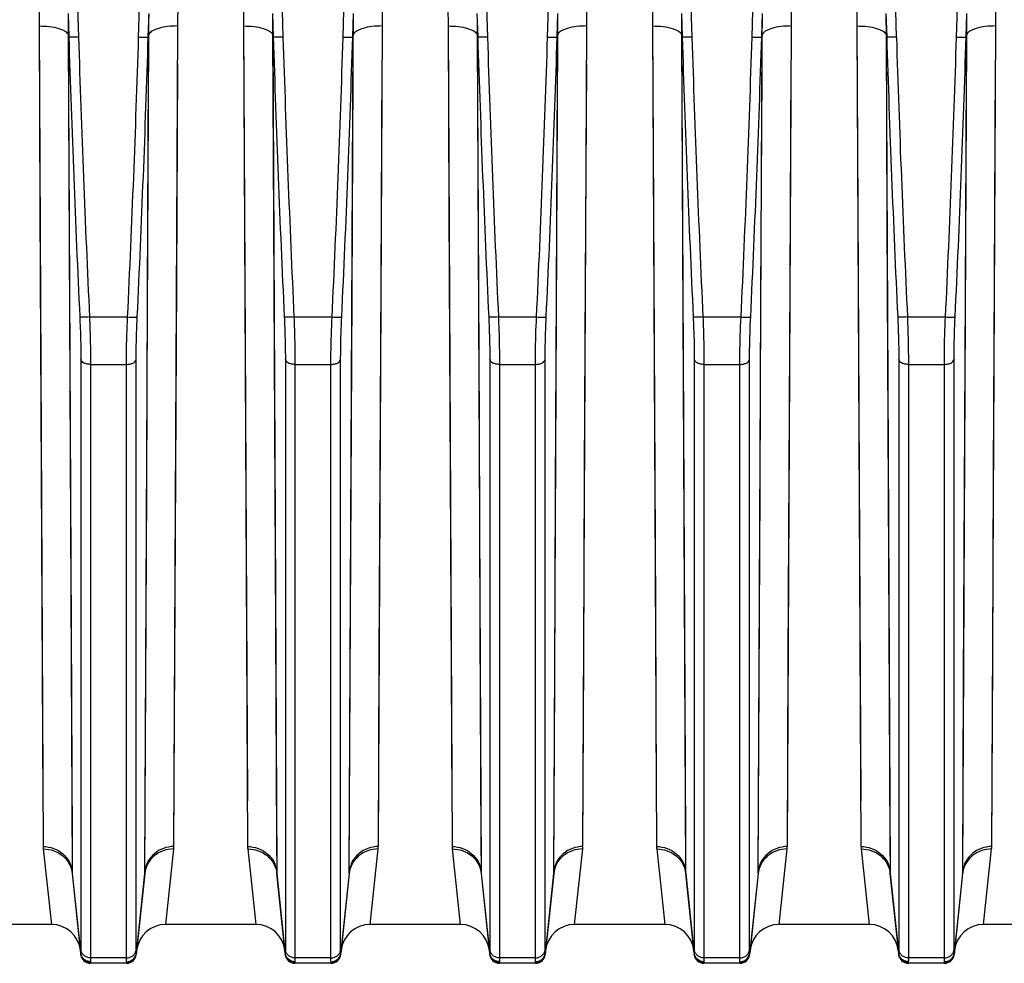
# Model space of a CAD drawing. Extents: x -1709 to 1181, y 8 to 1580.
# Tile 21 of 70: x -935 to -834, y 669 to 766. Entities that reach past the tile are written whole.
import ezdxf

# ---------------------------------------------------------------- set-up
doc = ezdxf.new("R2010")
doc.units = 0
doc.header["$LTSCALE"] = 65.395
doc.layers.get('0').update_dxf_attribs({"linetype": 'CONTINUOUS'})

msp = doc.modelspace()

# ---------------------------------------------------------------- linework, layer by layer
at = {"color": 9, "linetype": 'CONTINUOUS'}
for p, q in [((-929.4, 786.4), (-928.72, 764.26)), ((-922.54, 764.26), (-921.86, 786.4)), ((-908.4, 786.4), (-907.72, 764.26)), ((-901.54, 764.26), (-900.86, 786.4)), ((-887.4, 786.4), (-886.72, 764.26)), ((-880.54, 764.26), (-879.86, 786.4)), ((-866.4, 786.4), (-865.72, 764.26)), ((-859.54, 764.26), (-858.86, 786.4)), ((-845.4, 786.4), (-844.72, 764.26)), ((-838.54, 764.26), (-837.86, 786.4)), ((-932.76, 765.41), (-932.67, 746.65)), ((-932.76, 765.41), (-932.35, 681.15)), ((-929.78, 764.53), (-929.68, 745.4)), ((-921.51, 760.55), (-921.49, 764.53)), ((-918.91, 681.15), (-918.5, 765.41)), ((-911.76, 765.41), (-911.67, 746.65)), ((-911.76, 765.41), (-911.35, 681.15)), ((-908.78, 764.53), (-908.68, 745.4)), ((-900.51, 760.55), (-900.49, 764.53)), ((-897.91, 681.15), (-897.5, 765.41)), ((-890.76, 765.41), (-890.67, 746.65)), ((-890.76, 765.41), (-890.35, 681.15)), ((-887.78, 764.53), (-887.68, 745.4)), ((-879.51, 760.55), (-879.49, 764.53)), ((-876.91, 681.15), (-876.5, 765.41)), ((-869.76, 765.41), (-869.67, 746.65)), ((-869.76, 765.41), (-869.35, 681.15)), ((-866.78, 764.53), (-866.68, 745.4)), ((-858.51, 760.55), (-858.49, 764.53)), ((-855.91, 681.15), (-855.5, 765.41)), ((-848.76, 765.41), (-848.67, 746.65)), ((-848.76, 765.41), (-848.35, 681.15)), ((-845.78, 764.53), (-845.68, 745.4)), ((-837.51, 760.55), (-837.49, 764.53)), ((-834.91, 681.15), (-834.5, 765.41)), ((-929.77, 764.29), (-929.36, 678.6)), ((-921.9, 678.6), (-921.49, 764.29)), ((-908.77, 764.29), (-908.36, 678.6)), ((-900.9, 678.6), (-900.49, 764.29)), ((-887.77, 764.29), (-887.36, 678.6)), ((-879.9, 678.6), (-879.49, 764.29)), ((-866.77, 764.29), (-866.36, 678.6)), ((-858.9, 678.6), (-858.49, 764.29)), ((-845.77, 764.29), (-845.36, 678.6)), ((-837.9, 678.6), (-837.49, 764.29)), ((-918.63, 739.32), (-918.52, 761.51)), ((-897.63, 739.32), (-897.52, 761.51)), ((-876.63, 739.32), (-876.52, 761.51)), ((-855.63, 739.32), (-855.52, 761.51)), ((-834.63, 739.32), (-834.52, 761.51)), ((-921.62, 737.93), (-921.51, 760.55)), ((-900.62, 737.93), (-900.51, 760.55)), ((-879.62, 737.93), (-879.51, 760.55)), ((-858.62, 737.93), (-858.51, 760.55)), ((-837.62, 737.93), (-837.51, 760.55)), ((-932.67, 746.65), (-932.57, 726.1)), ((-911.67, 746.65), (-911.57, 726.1)), ((-890.67, 746.65), (-890.57, 726.1)), ((-869.67, 746.65), (-869.57, 726.1)), ((-848.67, 746.65), (-848.57, 726.1)), ((-929.68, 745.4), (-929.58, 724.45)), ((-908.68, 745.4), (-908.58, 724.45)), ((-887.68, 745.4), (-887.58, 724.45)), ((-866.68, 745.4), (-866.58, 724.45)), ((-845.68, 745.4), (-845.58, 724.45)), ((-918.73, 719.63), (-918.63, 739.32)), ((-897.73, 719.63), (-897.63, 739.32)), ((-876.73, 719.63), (-876.63, 739.32)), ((-855.73, 719.63), (-855.63, 739.32)), ((-834.73, 719.63), (-834.63, 739.32)), ((-921.71, 717.85), (-921.62, 737.93)), ((-900.71, 717.85), (-900.62, 737.93)), ((-879.71, 717.85), (-879.62, 737.93)), ((-858.71, 717.85), (-858.62, 737.93)), ((-837.71, 717.85), (-837.62, 737.93)), ((-927.59, 735.53), (-923.67, 735.53)), ((-906.59, 735.53), (-902.67, 735.53)), ((-885.59, 735.53), (-881.67, 735.53)), ((-864.59, 735.53), (-860.67, 735.53)), ((-843.59, 735.53), (-839.67, 735.53)), ((-928.47, 731.16), (-928.47, 670.57)), ((-922.79, 670.57), (-922.79, 731.16)), ((-907.47, 731.16), (-907.47, 670.57)), ((-901.79, 670.57), (-901.79, 731.16)), ((-886.47, 731.16), (-886.47, 670.57)), ((-880.79, 670.57), (-880.79, 731.16)), ((-865.47, 731.16), (-865.47, 670.57)), ((-859.79, 670.57), (-859.79, 731.16)), ((-844.47, 731.16), (-844.47, 670.57)), ((-838.79, 670.57), (-838.79, 731.16)), ((-927.48, 730.66), (-923.79, 730.66)), ((-927.48, 730.66), (-927.48, 669.71)), ((-923.79, 669.71), (-923.79, 730.66)), ((-906.48, 730.66), (-902.79, 730.66)), ((-906.48, 730.66), (-906.48, 669.71)), ((-902.79, 669.71), (-902.79, 730.66)), ((-885.48, 730.66), (-881.79, 730.66)), ((-885.48, 730.66), (-885.48, 669.71)), ((-881.79, 669.71), (-881.79, 730.66)), ((-864.48, 730.66), (-860.79, 730.66)), ((-864.48, 730.66), (-864.48, 669.71)), ((-860.79, 669.71), (-860.79, 730.66)), ((-843.48, 730.66), (-839.79, 730.66)), ((-843.48, 730.66), (-843.48, 669.71)), ((-839.79, 669.71), (-839.79, 730.66)), ((-932.57, 726.1), (-932.47, 705.56)), ((-911.57, 726.1), (-911.47, 705.56)), ((-890.57, 726.1), (-890.47, 705.56)), ((-869.57, 726.1), (-869.47, 705.56)), ((-848.57, 726.1), (-848.47, 705.56)), ((-929.58, 724.45), (-929.48, 703.5)), ((-908.58, 724.45), (-908.48, 703.5)), ((-887.58, 724.45), (-887.48, 703.5)), ((-866.58, 724.45), (-866.48, 703.5)), ((-845.58, 724.45), (-845.48, 703.5)), ((-918.82, 700.34), (-918.73, 719.63)), ((-897.82, 700.34), (-897.73, 719.63)), ((-876.82, 700.34), (-876.73, 719.63)), ((-855.82, 700.34), (-855.73, 719.63)), ((-834.82, 700.34), (-834.73, 719.63)), ((-921.81, 698.17), (-921.71, 717.85)), ((-900.81, 698.17), (-900.71, 717.85)), ((-879.81, 698.17), (-879.71, 717.85)), ((-858.81, 698.17), (-858.71, 717.85)), ((-837.81, 698.17), (-837.71, 717.85)), ((-932.47, 705.56), (-932.37, 685.85)), ((-911.47, 705.56), (-911.37, 685.85)), ((-890.47, 705.56), (-890.37, 685.85)), ((-869.47, 705.56), (-869.37, 685.85)), ((-848.47, 705.56), (-848.37, 685.85)), ((-918.91, 681.15), (-918.82, 700.34)), ((-897.91, 681.15), (-897.82, 700.34)), ((-876.91, 681.15), (-876.82, 700.34)), ((-855.91, 681.15), (-855.82, 700.34)), ((-834.91, 681.15), (-834.82, 700.34)), ((-921.9, 678.6), (-921.81, 698.17)), ((-900.9, 678.6), (-900.81, 698.17)), ((-879.9, 678.6), (-879.81, 698.17)), ((-858.9, 678.6), (-858.81, 698.17)), ((-837.9, 678.6), (-837.81, 698.17)), ((-932.33, 680.9), (-931.5, 673.16)), ((-919.76, 673.16), (-918.93, 680.9)), ((-911.33, 680.9), (-910.5, 673.16)), ((-898.76, 673.16), (-897.93, 680.9)), ((-890.33, 680.9), (-889.5, 673.16)), ((-877.76, 673.16), (-876.93, 680.9)), ((-869.33, 680.9), (-868.5, 673.16)), ((-856.76, 673.16), (-855.93, 680.9)), ((-848.33, 680.9), (-847.5, 673.16)), ((-835.76, 673.16), (-834.93, 680.9)), ((-929.34, 678.38), (-929.36, 678.6)), ((-921.9, 678.6), (-921.92, 678.38)), ((-908.34, 678.38), (-908.36, 678.6)), ((-900.9, 678.6), (-900.92, 678.38)), ((-887.34, 678.38), (-887.36, 678.6)), ((-879.9, 678.6), (-879.92, 678.38)), ((-866.34, 678.38), (-866.36, 678.6)), ((-858.9, 678.6), (-858.92, 678.38)), ((-845.34, 678.38), (-845.36, 678.6)), ((-837.9, 678.6), (-837.92, 678.38)), ((-928.48, 670.21), (-929.34, 678.38)), ((-921.92, 678.38), (-922.78, 670.21)), ((-907.48, 670.21), (-908.34, 678.38)), ((-900.92, 678.38), (-901.78, 670.21)), ((-886.48, 670.21), (-887.34, 678.38)), ((-879.92, 678.38), (-880.78, 670.21)), ((-865.48, 670.21), (-866.34, 678.38)), ((-858.92, 678.38), (-859.78, 670.21)), ((-844.48, 670.21), (-845.34, 678.38)), ((-837.92, 678.38), (-838.78, 670.21)), ((-923.79, 669.71), (-927.48, 669.71)), ((-902.79, 669.71), (-906.48, 669.71)), ((-881.79, 669.71), (-885.48, 669.71)), ((-860.79, 669.71), (-864.48, 669.71)), ((-839.79, 669.71), (-843.48, 669.71)), ((-927.49, 669.22), (-927.48, 669.16)), ((-923.78, 669.16), (-923.78, 669.22)), ((-906.49, 669.22), (-906.48, 669.16)), ((-902.78, 669.16), (-902.78, 669.22)), ((-885.49, 669.22), (-885.48, 669.16)), ((-881.78, 669.16), (-881.78, 669.22)), ((-864.49, 669.22), (-864.48, 669.16)), ((-860.78, 669.16), (-860.78, 669.22)), ((-843.49, 669.22), (-843.48, 669.16)), ((-839.78, 669.16), (-839.78, 669.22))]:
    msp.add_line(p, q, dxfattribs=at)
at = {"color": 2, "linetype": 'CONTINUOUS'}
for p, q in [((-929.79, 766.7), (-929.71, 764.29)), ((-921.55, 764.29), (-921.47, 766.7)), ((-908.79, 766.7), (-908.71, 764.29)), ((-900.55, 764.29), (-900.47, 766.7)), ((-887.79, 766.7), (-887.71, 764.29)), ((-879.55, 764.29), (-879.47, 766.7)), ((-866.79, 766.7), (-866.71, 764.29)), ((-858.55, 764.29), (-858.47, 766.7)), ((-845.79, 766.7), (-845.71, 764.29)), ((-837.55, 764.29), (-837.47, 766.7)), ((-929.78, 764.53), (-929.71, 764.29)), ((-921.49, 764.53), (-921.55, 764.29)), ((-908.78, 764.53), (-908.71, 764.29)), ((-900.49, 764.53), (-900.55, 764.29)), ((-887.78, 764.53), (-887.71, 764.29)), ((-879.49, 764.53), (-879.55, 764.29)), ((-866.78, 764.53), (-866.71, 764.29)), ((-858.49, 764.53), (-858.55, 764.29)), ((-845.78, 764.53), (-845.71, 764.29)), ((-837.49, 764.53), (-837.55, 764.29))]:
    msp.add_line(p, q, dxfattribs=at)
at = {"color": 6, "linetype": 'CONTINUOUS'}
for p, q in [((-929.35, 678.38), (-928.48, 670.06)), ((-921.91, 678.38), (-922.79, 670.06)), ((-908.35, 678.38), (-907.48, 670.06)), ((-900.91, 678.38), (-901.79, 670.06)), ((-887.35, 678.38), (-886.48, 670.06)), ((-879.91, 678.38), (-880.79, 670.06)), ((-866.35, 678.38), (-865.48, 670.06)), ((-858.91, 678.38), (-859.79, 670.06)), ((-845.35, 678.38), (-844.48, 670.06)), ((-837.91, 678.38), (-838.79, 670.06)), ((-931.5, 673.16), (-949.61, 673.16)), ((-910.5, 673.16), (-919.76, 673.16)), ((-889.5, 673.16), (-898.76, 673.16)), ((-868.5, 673.16), (-877.76, 673.16)), ((-847.5, 673.16), (-856.76, 673.16)), ((-826.5, 673.16), (-835.76, 673.16)), ((-923.78, 669.16), (-927.48, 669.16)), ((-902.78, 669.16), (-906.48, 669.16)), ((-881.78, 669.16), (-885.48, 669.16)), ((-860.78, 669.16), (-864.48, 669.16)), ((-839.78, 669.16), (-843.48, 669.16))]:
    msp.add_line(p, q, dxfattribs=at)
at = {"color": 9, "linetype": 'CONTINUOUS'}
for points in [[(-929.48, 703.5), (-929.38, 681.68), (-929.36, 678.6)], [(-908.48, 703.5), (-908.38, 681.68), (-908.36, 678.6)], [(-887.48, 703.5), (-887.38, 681.68), (-887.36, 678.6)], [(-866.48, 703.5), (-866.38, 681.68), (-866.36, 678.6)], [(-845.48, 703.5), (-845.38, 681.68), (-845.36, 678.6)]]:
    msp.add_lwpolyline(points, dxfattribs=at)
for centre, radius, start, end in [((837.75, 819.37), 1768.32, 181.78471, 182.71698), ((837.38, 819.32), 1766.95, 181.78583, 182.71831), ((-2688.64, 819.32), 1766.96, 357.28169, 358.21417), ((-2689.01, 819.37), 1768.32, 357.28302, 358.21529), ((858.75, 819.37), 1768.32, 181.78471, 182.71698), ((858.38, 819.32), 1766.95, 181.78583, 182.71831), ((-2667.64, 819.32), 1766.96, 357.28169, 358.21417), ((-2668.01, 819.37), 1768.32, 357.28302, 358.21529), ((879.75, 819.37), 1768.32, 181.78471, 182.71698), ((879.38, 819.32), 1766.95, 181.78583, 182.71831), ((-2646.64, 819.32), 1766.96, 357.28169, 358.21417), ((-2647.01, 819.37), 1768.32, 357.28302, 358.21529), ((900.75, 819.37), 1768.32, 181.78471, 182.71698), ((900.38, 819.32), 1766.95, 181.78583, 182.71831), ((-2625.64, 819.32), 1766.96, 357.28169, 358.21417), ((-2626.01, 819.37), 1768.32, 357.28302, 358.21529), ((921.75, 819.37), 1768.32, 181.78471, 182.71698), ((921.38, 819.32), 1766.95, 181.78583, 182.71831), ((-2604.64, 819.32), 1766.96, 357.28169, 358.21417), ((-2605.01, 819.37), 1768.32, 357.28302, 358.21529), ((-929.89, 681.16), 2.46, 180.2633, 186.1123), ((-921.38, 681.16), 2.46, 353.8877, 359.7367), ((-908.89, 681.16), 2.46, 180.2633, 186.1123), ((-900.38, 681.16), 2.46, 353.8877, 359.7367), ((-887.89, 681.16), 2.46, 180.2633, 186.1123), ((-879.38, 681.16), 2.46, 353.8877, 359.7367), ((-866.89, 681.16), 2.46, 180.2633, 186.1123), ((-858.38, 681.16), 2.46, 353.8877, 359.7367), ((-845.89, 681.16), 2.46, 180.2633, 186.1123), ((-927.09, 678.62), 2.27, 180.3001, 185.982), ((-924.17, 678.62), 2.27, 354.018, 359.6999), ((-906.09, 678.62), 2.27, 180.3001, 185.982), ((-903.17, 678.62), 2.27, 354.018, 359.6999), ((-885.09, 678.62), 2.27, 180.3001, 185.982), ((-882.17, 678.62), 2.27, 354.018, 359.6999), ((-864.09, 678.62), 2.27, 180.3001, 185.982), ((-861.17, 678.62), 2.27, 354.018, 359.6999), ((-843.09, 678.62), 2.27, 180.3001, 185.982), ((-881.79, 670.14), 1.01, 2.9819, 4.1564), ((-839.79, 670.14), 1.01, 2.9819, 4.1564)]:
    msp.add_arc(centre, radius, start, end, dxfattribs=at)
at = {"color": 2, "linetype": 'CONTINUOUS'}
for centre, radius, start, end in [((-837.38, 681.16), 2.46, 353.8877, 359.7367), ((-835.26, 678.1), 2.67, 169.0317, 173.9956), ((-840.17, 678.62), 2.27, 354.018, 359.6999), ((-923.75, 670.31), 0.97, 348.1576, 354.2677), ((-923.79, 670.14), 1.01, 2.9819, 4.1564), ((-906.52, 670.31), 0.97, 185.7323, 191.8424), ((-902.75, 670.31), 0.97, 348.1576, 354.2677), ((-902.79, 670.14), 1.01, 2.9819, 4.1564), ((-864.52, 670.31), 0.97, 185.7323, 191.8424), ((-860.75, 670.31), 0.97, 348.1576, 354.2677), ((-860.79, 670.14), 1.01, 2.9819, 4.1564), ((-923.77, 670.23), 1.01, 269.9343, 275.8993), ((-906.49, 670.23), 1.01, 264.1007, 270.0657), ((-902.77, 670.23), 1.01, 269.9343, 275.8993), ((-864.49, 670.23), 1.01, 264.1007, 270.0657), ((-860.77, 670.23), 1.01, 269.9343, 275.8993)]:
    msp.add_arc(centre, radius, start, end, dxfattribs=at)
at = {"color": 6, "linetype": 'CONTINUOUS'}
for centre, radius, start, end in [((-931.5, 670.16), 3, 6, 90), ((-919.76, 670.16), 3, 90, 174), ((-910.5, 670.16), 3, 6, 90), ((-898.76, 670.16), 3, 90, 174), ((-889.5, 670.16), 3, 6, 90), ((-877.76, 670.16), 3, 90, 174), ((-868.5, 670.16), 3, 6, 90), ((-856.76, 670.16), 3, 90, 174), ((-847.5, 670.16), 3, 6, 90), ((-835.76, 670.16), 3, 90, 174), ((-927.48, 670.16), 1, 186, 270), ((-923.78, 670.16), 1, 270, 354), ((-906.48, 670.16), 1, 186, 270), ((-902.78, 670.16), 1, 270, 354), ((-885.48, 670.16), 1, 186, 270), ((-881.78, 670.16), 1, 270, 354), ((-864.48, 670.16), 1, 186, 270), ((-860.78, 670.16), 1, 270, 354), ((-843.48, 670.16), 1, 186, 270), ((-839.78, 670.16), 1, 270, 354)]:
    msp.add_arc(centre, radius, start, end, dxfattribs=at)
at = {"color": 9, "linetype": 'CONTINUOUS'}
for points in [[(-932.77, 767.53), (-932.77, 766.83), (-932.76, 766.12), (-932.76, 765.41)], [(-918.5, 765.41), (-918.5, 766.12), (-918.49, 766.83), (-918.49, 767.53)], [(-911.77, 767.53), (-911.77, 766.83), (-911.76, 766.12), (-911.76, 765.41)], [(-897.5, 765.41), (-897.5, 766.12), (-897.49, 766.83), (-897.49, 767.53)], [(-890.77, 767.53), (-890.77, 766.83), (-890.76, 766.12), (-890.76, 765.41)], [(-876.5, 765.41), (-876.5, 766.12), (-876.49, 766.83), (-876.49, 767.53)], [(-869.77, 767.53), (-869.77, 766.83), (-869.76, 766.12), (-869.76, 765.41)], [(-855.5, 765.41), (-855.5, 766.12), (-855.49, 766.83), (-855.49, 767.53)], [(-848.77, 767.53), (-848.77, 766.83), (-848.76, 766.12), (-848.76, 765.41)], [(-834.5, 765.41), (-834.5, 766.12), (-834.49, 766.83), (-834.49, 767.53)]]:
    msp.add_open_spline(points, degree=3, dxfattribs=at)
at = {"color": 2, "linetype": 'CONTINUOUS'}
for points in [[(-929.79, 766.7), (-929.78, 765.97), (-929.78, 765.25), (-929.78, 764.53)], [(-921.49, 764.53), (-921.48, 765.25), (-921.48, 765.97), (-921.47, 766.7)], [(-908.79, 766.7), (-908.78, 765.97), (-908.78, 765.25), (-908.78, 764.53)], [(-900.49, 764.53), (-900.48, 765.25), (-900.48, 765.97), (-900.47, 766.7)], [(-887.79, 766.7), (-887.78, 765.97), (-887.78, 765.25), (-887.78, 764.53)], [(-879.49, 764.53), (-879.48, 765.25), (-879.48, 765.97), (-879.47, 766.7)], [(-866.79, 766.7), (-866.78, 765.97), (-866.78, 765.25), (-866.78, 764.53)], [(-858.49, 764.53), (-858.48, 765.25), (-858.48, 765.97), (-858.47, 766.7)], [(-845.79, 766.7), (-845.78, 765.97), (-845.78, 765.25), (-845.78, 764.53)], [(-837.49, 764.53), (-837.48, 765.25), (-837.48, 765.97), (-837.47, 766.7)]]:
    msp.add_open_spline(points, degree=3, dxfattribs=at)
at = {"color": 9, "linetype": 'CONTINUOUS'}
for points, knots in [([(-932.76, 765.41), (-932.4, 765.41), (-931.72, 765.37), (-930.92, 765.23), (-930.39, 765.04), (-930.04, 764.87), (-929.82, 764.67), (-929.78, 764.53)], [0, 0, 0, 0, 0.335254, 0.630898, 0.753679, 0.856112, 1, 1, 1, 1]), ([(-918.5, 765.41), (-918.86, 765.41), (-919.54, 765.37), (-920.34, 765.23), (-920.87, 765.04), (-921.22, 764.87), (-921.44, 764.67), (-921.49, 764.53)], [0, 0, 0, 0, 0.335254, 0.630898, 0.753679, 0.856112, 1, 1, 1, 1]), ([(-911.76, 765.41), (-911.4, 765.41), (-910.72, 765.37), (-909.92, 765.23), (-909.39, 765.04), (-909.04, 764.87), (-908.82, 764.67), (-908.78, 764.53)], [0, 0, 0, 0, 0.335254, 0.630898, 0.753679, 0.856112, 1, 1, 1, 1]), ([(-897.5, 765.41), (-897.86, 765.41), (-898.54, 765.37), (-899.34, 765.23), (-899.87, 765.04), (-900.22, 764.87), (-900.44, 764.67), (-900.49, 764.53)], [0, 0, 0, 0, 0.335254, 0.630898, 0.753679, 0.856112, 1, 1, 1, 1]), ([(-890.76, 765.41), (-890.4, 765.41), (-889.72, 765.37), (-888.92, 765.23), (-888.39, 765.04), (-888.04, 764.87), (-887.82, 764.67), (-887.78, 764.53)], [0, 0, 0, 0, 0.335254, 0.630898, 0.753679, 0.856112, 1, 1, 1, 1]), ([(-876.5, 765.41), (-876.86, 765.41), (-877.54, 765.37), (-878.34, 765.23), (-878.87, 765.04), (-879.22, 764.87), (-879.44, 764.67), (-879.49, 764.53)], [0, 0, 0, 0, 0.335254, 0.630898, 0.753679, 0.856112, 1, 1, 1, 1]), ([(-869.76, 765.41), (-869.4, 765.41), (-868.72, 765.37), (-867.92, 765.23), (-867.39, 765.04), (-867.04, 764.87), (-866.82, 764.67), (-866.78, 764.53)], [0, 0, 0, 0, 0.335254, 0.630898, 0.753679, 0.856112, 1, 1, 1, 1]), ([(-855.5, 765.41), (-855.86, 765.41), (-856.54, 765.37), (-857.34, 765.23), (-857.87, 765.04), (-858.22, 764.87), (-858.44, 764.67), (-858.49, 764.53)], [0, 0, 0, 0, 0.335254, 0.630898, 0.753679, 0.856112, 1, 1, 1, 1]), ([(-848.76, 765.41), (-848.4, 765.41), (-847.72, 765.37), (-846.92, 765.23), (-846.39, 765.04), (-846.04, 764.87), (-845.82, 764.67), (-845.78, 764.53)], [0, 0, 0, 0, 0.335254, 0.630898, 0.753679, 0.856112, 1, 1, 1, 1]), ([(-834.5, 765.41), (-834.86, 765.41), (-835.54, 765.37), (-836.34, 765.23), (-836.87, 765.04), (-837.22, 764.87), (-837.44, 764.67), (-837.49, 764.53)], [0, 0, 0, 0, 0.335254, 0.630898, 0.753679, 0.856112, 1, 1, 1, 1]), ([(-928.72, 764.26), (-928.84, 764.26), (-929.06, 764.25), (-929.33, 764.25), (-929.51, 764.26), (-929.6, 764.27), (-929.67, 764.28), (-929.7, 764.29), (-929.71, 764.29)], [0, 0, 0, 0, 0.361293, 0.673882, 0.798477, 0.896157, 0.963837, 1, 1, 1, 1]), ([(-922.54, 764.26), (-922.42, 764.26), (-922.2, 764.25), (-921.93, 764.25), (-921.76, 764.26), (-921.66, 764.27), (-921.59, 764.28), (-921.56, 764.29), (-921.55, 764.29)], [0, 0, 0, 0, 0.361293, 0.673882, 0.798477, 0.896157, 0.963837, 1, 1, 1, 1]), ([(-907.72, 764.26), (-907.84, 764.26), (-908.06, 764.25), (-908.33, 764.25), (-908.51, 764.26), (-908.6, 764.27), (-908.67, 764.28), (-908.7, 764.29), (-908.71, 764.29)], [0, 0, 0, 0, 0.361293, 0.673882, 0.798477, 0.896157, 0.963837, 1, 1, 1, 1]), ([(-901.54, 764.26), (-901.42, 764.26), (-901.2, 764.25), (-900.93, 764.25), (-900.76, 764.26), (-900.66, 764.27), (-900.59, 764.28), (-900.56, 764.29), (-900.55, 764.29)], [0, 0, 0, 0, 0.361293, 0.673882, 0.798477, 0.896157, 0.963837, 1, 1, 1, 1]), ([(-886.72, 764.26), (-886.84, 764.26), (-887.06, 764.25), (-887.33, 764.25), (-887.51, 764.26), (-887.6, 764.27), (-887.67, 764.28), (-887.7, 764.29), (-887.71, 764.29)], [0, 0, 0, 0, 0.361293, 0.673882, 0.798477, 0.896157, 0.963837, 1, 1, 1, 1]), ([(-880.54, 764.26), (-880.42, 764.26), (-880.2, 764.25), (-879.93, 764.25), (-879.76, 764.26), (-879.66, 764.27), (-879.59, 764.28), (-879.56, 764.29), (-879.55, 764.29)], [0, 0, 0, 0, 0.361293, 0.673882, 0.798477, 0.896157, 0.963837, 1, 1, 1, 1]), ([(-865.72, 764.26), (-865.84, 764.26), (-866.06, 764.25), (-866.33, 764.25), (-866.51, 764.26), (-866.6, 764.27), (-866.67, 764.28), (-866.7, 764.29), (-866.71, 764.29)], [0, 0, 0, 0, 0.361293, 0.673882, 0.798477, 0.896157, 0.963837, 1, 1, 1, 1]), ([(-859.54, 764.26), (-859.42, 764.26), (-859.2, 764.25), (-858.93, 764.25), (-858.76, 764.26), (-858.66, 764.27), (-858.59, 764.28), (-858.56, 764.29), (-858.55, 764.29)], [0, 0, 0, 0, 0.361293, 0.673882, 0.798477, 0.896157, 0.963837, 1, 1, 1, 1]), ([(-844.72, 764.26), (-844.84, 764.26), (-845.06, 764.25), (-845.33, 764.25), (-845.51, 764.26), (-845.6, 764.27), (-845.67, 764.28), (-845.7, 764.29), (-845.71, 764.29)], [0, 0, 0, 0, 0.361293, 0.673882, 0.798477, 0.896157, 0.963837, 1, 1, 1, 1]), ([(-838.54, 764.26), (-838.42, 764.26), (-838.2, 764.25), (-837.93, 764.25), (-837.76, 764.26), (-837.66, 764.27), (-837.59, 764.28), (-837.56, 764.29), (-837.55, 764.29)], [0, 0, 0, 0, 0.361293, 0.673882, 0.798477, 0.896157, 0.963837, 1, 1, 1, 1]), ([(-928.58, 735.54), (-928.57, 735.16), (-928.5, 733.69), (-928.47, 732.23), (-928.47, 731.16)], [0, 0, 0, 0, 0.264676, 1, 1, 1, 1]), ([(-927.59, 735.53), (-927.71, 735.52), (-927.88, 735.51), (-928.11, 735.51), (-928.26, 735.51), (-928.38, 735.51), (-928.47, 735.52), (-928.54, 735.53), (-928.57, 735.54), (-928.58, 735.54)], [0, 0, 0, 0, 0.362923, 0.528679, 0.676329, 0.800851, 0.898091, 0.964956, 1, 1, 1, 1]), ([(-927.59, 735.53), (-927.57, 735.1), (-927.51, 733.47), (-927.48, 731.85), (-927.48, 730.66)], [0, 0, 0, 0, 0.264673, 1, 1, 1, 1]), ([(-923.79, 730.66), (-923.79, 731.03), (-923.78, 732.65), (-923.73, 734.28), (-923.67, 735.53)], [0, 0, 0, 0, 0.231073, 1, 1, 1, 1]), ([(-923.67, 735.53), (-923.55, 735.52), (-923.38, 735.51), (-923.15, 735.51), (-923.01, 735.51), (-922.88, 735.51), (-922.79, 735.52), (-922.72, 735.53), (-922.69, 735.54), (-922.68, 735.54)], [0, 0, 0, 0, 0.362923, 0.528679, 0.676329, 0.800851, 0.898091, 0.964956, 1, 1, 1, 1]), ([(-922.79, 731.16), (-922.79, 731.49), (-922.78, 732.96), (-922.73, 734.42), (-922.68, 735.54)], [0, 0, 0, 0, 0.231077, 1, 1, 1, 1]), ([(-907.58, 735.54), (-907.57, 735.16), (-907.5, 733.69), (-907.47, 732.23), (-907.47, 731.16)], [0, 0, 0, 0, 0.264676, 1, 1, 1, 1]), ([(-906.59, 735.53), (-906.71, 735.52), (-906.88, 735.51), (-907.11, 735.51), (-907.26, 735.51), (-907.38, 735.51), (-907.47, 735.52), (-907.54, 735.53), (-907.57, 735.54), (-907.58, 735.54)], [0, 0, 0, 0, 0.362923, 0.528679, 0.676329, 0.800851, 0.898091, 0.964956, 1, 1, 1, 1]), ([(-906.59, 735.53), (-906.57, 735.1), (-906.51, 733.47), (-906.48, 731.85), (-906.48, 730.66)], [0, 0, 0, 0, 0.264673, 1, 1, 1, 1]), ([(-902.79, 730.66), (-902.79, 731.03), (-902.78, 732.65), (-902.73, 734.28), (-902.67, 735.53)], [0, 0, 0, 0, 0.231073, 1, 1, 1, 1]), ([(-902.67, 735.53), (-902.55, 735.52), (-902.38, 735.51), (-902.15, 735.51), (-902.01, 735.51), (-901.88, 735.51), (-901.79, 735.52), (-901.72, 735.53), (-901.69, 735.54), (-901.68, 735.54)], [0, 0, 0, 0, 0.362923, 0.528679, 0.676329, 0.800851, 0.898091, 0.964956, 1, 1, 1, 1]), ([(-901.79, 731.16), (-901.79, 731.49), (-901.78, 732.96), (-901.73, 734.42), (-901.68, 735.54)], [0, 0, 0, 0, 0.231077, 1, 1, 1, 1]), ([(-886.58, 735.54), (-886.57, 735.16), (-886.5, 733.69), (-886.47, 732.23), (-886.47, 731.16)], [0, 0, 0, 0, 0.264676, 1, 1, 1, 1]), ([(-885.59, 735.53), (-885.71, 735.52), (-885.88, 735.51), (-886.11, 735.51), (-886.26, 735.51), (-886.38, 735.51), (-886.47, 735.52), (-886.54, 735.53), (-886.57, 735.54), (-886.58, 735.54)], [0, 0, 0, 0, 0.362923, 0.528679, 0.676329, 0.800851, 0.898091, 0.964956, 1, 1, 1, 1]), ([(-885.59, 735.53), (-885.57, 735.1), (-885.51, 733.47), (-885.48, 731.85), (-885.48, 730.66)], [0, 0, 0, 0, 0.264673, 1, 1, 1, 1]), ([(-881.79, 730.66), (-881.79, 731.03), (-881.78, 732.65), (-881.73, 734.28), (-881.67, 735.53)], [0, 0, 0, 0, 0.231073, 1, 1, 1, 1]), ([(-881.67, 735.53), (-881.55, 735.52), (-881.38, 735.51), (-881.15, 735.51), (-881.01, 735.51), (-880.88, 735.51), (-880.79, 735.52), (-880.72, 735.53), (-880.69, 735.54), (-880.68, 735.54)], [0, 0, 0, 0, 0.362923, 0.528679, 0.676329, 0.800851, 0.898091, 0.964956, 1, 1, 1, 1]), ([(-880.79, 731.16), (-880.79, 731.49), (-880.78, 732.96), (-880.73, 734.42), (-880.68, 735.54)], [0, 0, 0, 0, 0.231077, 1, 1, 1, 1]), ([(-865.58, 735.54), (-865.57, 735.16), (-865.5, 733.69), (-865.47, 732.23), (-865.47, 731.16)], [0, 0, 0, 0, 0.264676, 1, 1, 1, 1]), ([(-864.59, 735.53), (-864.71, 735.52), (-864.88, 735.51), (-865.11, 735.51), (-865.26, 735.51), (-865.38, 735.51), (-865.47, 735.52), (-865.54, 735.53), (-865.57, 735.54), (-865.58, 735.54)], [0, 0, 0, 0, 0.362923, 0.528679, 0.676329, 0.800851, 0.898091, 0.964956, 1, 1, 1, 1]), ([(-864.59, 735.53), (-864.57, 735.1), (-864.51, 733.47), (-864.48, 731.85), (-864.48, 730.66)], [0, 0, 0, 0, 0.264673, 1, 1, 1, 1]), ([(-860.79, 730.66), (-860.79, 731.03), (-860.78, 732.65), (-860.73, 734.28), (-860.67, 735.53)], [0, 0, 0, 0, 0.231073, 1, 1, 1, 1]), ([(-860.67, 735.53), (-860.55, 735.52), (-860.38, 735.51), (-860.15, 735.51), (-860.01, 735.51), (-859.88, 735.51), (-859.79, 735.52), (-859.72, 735.53), (-859.69, 735.54), (-859.68, 735.54)], [0, 0, 0, 0, 0.362923, 0.528679, 0.676329, 0.800851, 0.898091, 0.964956, 1, 1, 1, 1]), ([(-859.79, 731.16), (-859.79, 731.49), (-859.78, 732.96), (-859.73, 734.42), (-859.68, 735.54)], [0, 0, 0, 0, 0.231077, 1, 1, 1, 1]), ([(-844.58, 735.54), (-844.57, 735.16), (-844.5, 733.69), (-844.47, 732.23), (-844.47, 731.16)], [0, 0, 0, 0, 0.264676, 1, 1, 1, 1]), ([(-843.59, 735.53), (-843.71, 735.52), (-843.88, 735.51), (-844.11, 735.51), (-844.26, 735.51), (-844.38, 735.51), (-844.47, 735.52), (-844.54, 735.53), (-844.57, 735.54), (-844.58, 735.54)], [0, 0, 0, 0, 0.362923, 0.528679, 0.676329, 0.800851, 0.898091, 0.964956, 1, 1, 1, 1]), ([(-843.59, 735.53), (-843.57, 735.1), (-843.51, 733.47), (-843.48, 731.85), (-843.48, 730.66)], [0, 0, 0, 0, 0.264673, 1, 1, 1, 1]), ([(-839.79, 730.66), (-839.79, 731.03), (-839.78, 732.65), (-839.73, 734.28), (-839.67, 735.53)], [0, 0, 0, 0, 0.231073, 1, 1, 1, 1]), ([(-839.67, 735.53), (-839.55, 735.52), (-839.38, 735.51), (-839.15, 735.51), (-839.01, 735.51), (-838.88, 735.51), (-838.79, 735.52), (-838.72, 735.53), (-838.69, 735.54), (-838.68, 735.54)], [0, 0, 0, 0, 0.362923, 0.528679, 0.676329, 0.800851, 0.898091, 0.964956, 1, 1, 1, 1]), ([(-838.79, 731.16), (-838.79, 731.49), (-838.78, 732.96), (-838.73, 734.42), (-838.68, 735.54)], [0, 0, 0, 0, 0.231077, 1, 1, 1, 1]), ([(-927.48, 730.66), (-927.6, 730.66), (-927.83, 730.68), (-928.2, 730.79), (-928.44, 731), (-928.47, 731.16)], [0, 0, 0, 0, 0.308154, 0.588801, 1, 1, 1, 1]), ([(-923.79, 730.66), (-923.67, 730.66), (-923.43, 730.68), (-923.07, 730.79), (-922.82, 731), (-922.79, 731.16)], [0, 0, 0, 0, 0.308154, 0.588801, 1, 1, 1, 1]), ([(-906.48, 730.66), (-906.6, 730.66), (-906.83, 730.68), (-907.2, 730.79), (-907.44, 731), (-907.47, 731.16)], [0, 0, 0, 0, 0.308154, 0.588801, 1, 1, 1, 1]), ([(-902.79, 730.66), (-902.67, 730.66), (-902.43, 730.68), (-902.07, 730.79), (-901.82, 731), (-901.79, 731.16)], [0, 0, 0, 0, 0.308154, 0.588801, 1, 1, 1, 1]), ([(-885.48, 730.66), (-885.6, 730.66), (-885.83, 730.68), (-886.2, 730.79), (-886.44, 731), (-886.47, 731.16)], [0, 0, 0, 0, 0.308154, 0.588801, 1, 1, 1, 1]), ([(-881.79, 730.66), (-881.67, 730.66), (-881.43, 730.68), (-881.07, 730.79), (-880.82, 731), (-880.79, 731.16)], [0, 0, 0, 0, 0.308154, 0.588801, 1, 1, 1, 1]), ([(-864.48, 730.66), (-864.6, 730.66), (-864.83, 730.68), (-865.2, 730.79), (-865.44, 731), (-865.47, 731.16)], [0, 0, 0, 0, 0.308154, 0.588801, 1, 1, 1, 1]), ([(-860.79, 730.66), (-860.67, 730.66), (-860.43, 730.68), (-860.07, 730.79), (-859.82, 731), (-859.79, 731.16)], [0, 0, 0, 0, 0.308154, 0.588801, 1, 1, 1, 1]), ([(-843.48, 730.66), (-843.6, 730.66), (-843.83, 730.68), (-844.2, 730.79), (-844.44, 731), (-844.47, 731.16)], [0, 0, 0, 0, 0.308154, 0.588801, 1, 1, 1, 1]), ([(-839.79, 730.66), (-839.67, 730.66), (-839.43, 730.68), (-839.07, 730.79), (-838.82, 731), (-838.79, 731.16)], [0, 0, 0, 0, 0.308154, 0.588801, 1, 1, 1, 1]), ([(-932.35, 681.15), (-931.98, 681.15), (-931.25, 681.02), (-930.3, 680.47), (-929.61, 679.64), (-929.4, 678.95), (-929.36, 678.6)], [0, 0, 0, 0, 0.256405, 0.509261, 0.756804, 1, 1, 1, 1]), ([(-932.33, 680.9), (-931.97, 680.9), (-931.24, 680.78), (-930.28, 680.24), (-929.6, 679.41), (-929.39, 678.72), (-929.35, 678.38)], [0, 0, 0, 0, 0.256633, 0.509114, 0.756357, 1, 1, 1, 1]), ([(-918.93, 680.9), (-919.29, 680.9), (-920.02, 680.78), (-920.98, 680.24), (-921.66, 679.41), (-921.88, 678.72), (-921.91, 678.38)], [0, 0, 0, 0, 0.256633, 0.509114, 0.756357, 1, 1, 1, 1]), ([(-918.91, 681.15), (-919.28, 681.15), (-920.01, 681.02), (-920.96, 680.47), (-921.65, 679.64), (-921.86, 678.95), (-921.9, 678.6)], [0, 0, 0, 0, 0.256405, 0.509261, 0.756804, 1, 1, 1, 1]), ([(-911.35, 681.15), (-910.98, 681.15), (-910.25, 681.02), (-909.3, 680.47), (-908.61, 679.64), (-908.4, 678.95), (-908.36, 678.6)], [0, 0, 0, 0, 0.256405, 0.509261, 0.756804, 1, 1, 1, 1]), ([(-911.33, 680.9), (-910.97, 680.9), (-910.24, 680.78), (-909.28, 680.24), (-908.6, 679.41), (-908.39, 678.72), (-908.35, 678.38)], [0, 0, 0, 0, 0.256633, 0.509114, 0.756357, 1, 1, 1, 1]), ([(-897.93, 680.9), (-898.29, 680.9), (-899.02, 680.78), (-899.98, 680.24), (-900.66, 679.41), (-900.88, 678.72), (-900.91, 678.38)], [0, 0, 0, 0, 0.256633, 0.509114, 0.756357, 1, 1, 1, 1]), ([(-897.91, 681.15), (-898.28, 681.15), (-899.01, 681.02), (-899.96, 680.47), (-900.65, 679.64), (-900.86, 678.95), (-900.9, 678.6)], [0, 0, 0, 0, 0.256405, 0.509261, 0.756804, 1, 1, 1, 1]), ([(-890.35, 681.15), (-889.98, 681.15), (-889.25, 681.02), (-888.3, 680.47), (-887.61, 679.64), (-887.4, 678.95), (-887.36, 678.6)], [0, 0, 0, 0, 0.256405, 0.509261, 0.756804, 1, 1, 1, 1]), ([(-890.33, 680.9), (-889.97, 680.9), (-889.24, 680.78), (-888.28, 680.24), (-887.6, 679.41), (-887.39, 678.72), (-887.35, 678.38)], [0, 0, 0, 0, 0.256633, 0.509114, 0.756357, 1, 1, 1, 1]), ([(-876.93, 680.9), (-877.29, 680.9), (-878.02, 680.78), (-878.98, 680.24), (-879.66, 679.41), (-879.88, 678.72), (-879.91, 678.38)], [0, 0, 0, 0, 0.256633, 0.509114, 0.756357, 1, 1, 1, 1]), ([(-876.91, 681.15), (-877.28, 681.15), (-878.01, 681.02), (-878.96, 680.47), (-879.65, 679.64), (-879.86, 678.95), (-879.9, 678.6)], [0, 0, 0, 0, 0.256405, 0.509261, 0.756804, 1, 1, 1, 1]), ([(-869.35, 681.15), (-868.98, 681.15), (-868.25, 681.02), (-867.3, 680.47), (-866.61, 679.64), (-866.4, 678.95), (-866.36, 678.6)], [0, 0, 0, 0, 0.256405, 0.509261, 0.756804, 1, 1, 1, 1]), ([(-869.33, 680.9), (-868.97, 680.9), (-868.24, 680.78), (-867.28, 680.24), (-866.6, 679.41), (-866.39, 678.72), (-866.35, 678.38)], [0, 0, 0, 0, 0.256633, 0.509114, 0.756357, 1, 1, 1, 1]), ([(-855.93, 680.9), (-856.29, 680.9), (-857.02, 680.78), (-857.98, 680.24), (-858.66, 679.41), (-858.88, 678.72), (-858.91, 678.38)], [0, 0, 0, 0, 0.256633, 0.509114, 0.756357, 1, 1, 1, 1]), ([(-855.91, 681.15), (-856.28, 681.15), (-857.01, 681.02), (-857.96, 680.47), (-858.65, 679.64), (-858.86, 678.95), (-858.9, 678.6)], [0, 0, 0, 0, 0.256405, 0.509261, 0.756804, 1, 1, 1, 1]), ([(-848.35, 681.15), (-847.98, 681.15), (-847.25, 681.02), (-846.3, 680.47), (-845.61, 679.64), (-845.4, 678.95), (-845.36, 678.6)], [0, 0, 0, 0, 0.256405, 0.509261, 0.756804, 1, 1, 1, 1]), ([(-848.33, 680.9), (-847.97, 680.9), (-847.24, 680.78), (-846.28, 680.24), (-845.6, 679.41), (-845.39, 678.72), (-845.35, 678.38)], [0, 0, 0, 0, 0.256633, 0.509114, 0.756357, 1, 1, 1, 1]), ([(-928.47, 670.57), (-928.47, 670.53), (-928.47, 670.41), (-928.47, 670.3), (-928.48, 670.21)], [0, 0, 0, 0, 0.303806, 1, 1, 1, 1]), ([(-927.48, 669.71), (-927.6, 669.71), (-927.84, 669.76), (-928.16, 669.94), (-928.39, 670.22), (-928.46, 670.45), (-928.47, 670.57)], [0, 0, 0, 0, 0.256118, 0.508855, 0.756513, 1, 1, 1, 1]), ([(-923.79, 669.71), (-923.66, 669.71), (-923.42, 669.76), (-923.1, 669.94), (-922.87, 670.22), (-922.8, 670.45), (-922.79, 670.57)], [0, 0, 0, 0, 0.256118, 0.508855, 0.756513, 1, 1, 1, 1]), ([(-922.78, 670.21), (-922.78, 670.24), (-922.79, 670.35), (-922.79, 670.47), (-922.79, 670.57)], [0, 0, 0, 0, 0.195948, 1, 1, 1, 1]), ([(-907.47, 670.57), (-907.47, 670.53), (-907.47, 670.41), (-907.47, 670.3), (-907.48, 670.21)], [0, 0, 0, 0, 0.303806, 1, 1, 1, 1]), ([(-906.48, 669.71), (-906.6, 669.71), (-906.84, 669.76), (-907.16, 669.94), (-907.39, 670.22), (-907.46, 670.45), (-907.47, 670.57)], [0, 0, 0, 0, 0.256118, 0.508855, 0.756513, 1, 1, 1, 1]), ([(-902.79, 669.71), (-902.66, 669.71), (-902.42, 669.76), (-902.1, 669.94), (-901.87, 670.22), (-901.8, 670.45), (-901.79, 670.57)], [0, 0, 0, 0, 0.256118, 0.508855, 0.756513, 1, 1, 1, 1]), ([(-901.78, 670.21), (-901.78, 670.24), (-901.79, 670.35), (-901.79, 670.47), (-901.79, 670.57)], [0, 0, 0, 0, 0.195948, 1, 1, 1, 1]), ([(-886.47, 670.57), (-886.47, 670.53), (-886.47, 670.41), (-886.47, 670.3), (-886.48, 670.21)], [0, 0, 0, 0, 0.303806, 1, 1, 1, 1]), ([(-885.48, 669.71), (-885.6, 669.71), (-885.84, 669.76), (-886.16, 669.94), (-886.39, 670.22), (-886.46, 670.45), (-886.47, 670.57)], [0, 0, 0, 0, 0.256118, 0.508855, 0.756513, 1, 1, 1, 1]), ([(-881.79, 669.71), (-881.66, 669.71), (-881.42, 669.76), (-881.1, 669.94), (-880.87, 670.22), (-880.8, 670.45), (-880.79, 670.57)], [0, 0, 0, 0, 0.256118, 0.508855, 0.756513, 1, 1, 1, 1]), ([(-880.78, 670.21), (-880.78, 670.24), (-880.79, 670.35), (-880.79, 670.47), (-880.79, 670.57)], [0, 0, 0, 0, 0.195948, 1, 1, 1, 1]), ([(-865.47, 670.57), (-865.47, 670.53), (-865.47, 670.41), (-865.47, 670.3), (-865.48, 670.21)], [0, 0, 0, 0, 0.303806, 1, 1, 1, 1]), ([(-864.48, 669.71), (-864.6, 669.71), (-864.84, 669.76), (-865.16, 669.94), (-865.39, 670.22), (-865.46, 670.45), (-865.47, 670.57)], [0, 0, 0, 0, 0.256118, 0.508855, 0.756513, 1, 1, 1, 1]), ([(-860.79, 669.71), (-860.66, 669.71), (-860.42, 669.76), (-860.1, 669.94), (-859.87, 670.22), (-859.8, 670.45), (-859.79, 670.57)], [0, 0, 0, 0, 0.256118, 0.508855, 0.756513, 1, 1, 1, 1]), ([(-859.78, 670.21), (-859.78, 670.24), (-859.79, 670.35), (-859.79, 670.47), (-859.79, 670.57)], [0, 0, 0, 0, 0.195948, 1, 1, 1, 1]), ([(-844.47, 670.57), (-844.47, 670.53), (-844.47, 670.41), (-844.47, 670.3), (-844.48, 670.21)], [0, 0, 0, 0, 0.303806, 1, 1, 1, 1]), ([(-843.48, 669.71), (-843.6, 669.71), (-843.84, 669.76), (-844.16, 669.94), (-844.39, 670.22), (-844.46, 670.45), (-844.47, 670.57)], [0, 0, 0, 0, 0.256118, 0.508855, 0.756513, 1, 1, 1, 1]), ([(-839.79, 669.71), (-839.66, 669.71), (-839.42, 669.76), (-839.1, 669.94), (-838.87, 670.22), (-838.8, 670.45), (-838.79, 670.57)], [0, 0, 0, 0, 0.256118, 0.508855, 0.756513, 1, 1, 1, 1]), ([(-838.78, 670.21), (-838.78, 670.24), (-838.79, 670.35), (-838.79, 670.47), (-838.79, 670.57)], [0, 0, 0, 0, 0.195948, 1, 1, 1, 1]), ([(-928.48, 670.21), (-928.48, 670.2), (-928.48, 670.17), (-928.48, 670.13), (-928.48, 670.11)], [0, 0, 0, 0, 0.291453, 1, 1, 1, 1]), ([(-927.49, 669.32), (-927.61, 669.33), (-927.85, 669.37), (-928.17, 669.56), (-928.4, 669.86), (-928.47, 670.09), (-928.48, 670.21)], [0, 0, 0, 0, 0.251684, 0.502535, 0.751931, 1, 1, 1, 1]), ([(-927.49, 669.22), (-927.61, 669.22), (-927.85, 669.26), (-928.17, 669.46), (-928.4, 669.75), (-928.47, 669.99), (-928.48, 670.11)], [0, 0, 0, 0, 0.250707, 0.500957, 0.750658, 1, 1, 1, 1]), ([(-927.48, 669.71), (-927.48, 669.67), (-927.48, 669.55), (-927.48, 669.42), (-927.49, 669.32)], [0, 0, 0, 0, 0.303874, 1, 1, 1, 1]), ([(-923.78, 669.32), (-923.78, 669.35), (-923.79, 669.48), (-923.79, 669.61), (-923.79, 669.71)], [0, 0, 0, 0, 0.195855, 1, 1, 1, 1]), ([(-906.48, 669.71), (-906.48, 669.67), (-906.48, 669.55), (-906.48, 669.42), (-906.49, 669.32)], [0, 0, 0, 0, 0.303874, 1, 1, 1, 1]), ([(-902.78, 669.32), (-902.78, 669.35), (-902.79, 669.48), (-902.79, 669.61), (-902.79, 669.71)], [0, 0, 0, 0, 0.195855, 1, 1, 1, 1]), ([(-886.48, 670.21), (-886.48, 670.2), (-886.48, 670.17), (-886.48, 670.13), (-886.48, 670.11)], [0, 0, 0, 0, 0.291453, 1, 1, 1, 1]), ([(-885.49, 669.32), (-885.61, 669.33), (-885.85, 669.37), (-886.17, 669.56), (-886.4, 669.86), (-886.47, 670.09), (-886.48, 670.21)], [0, 0, 0, 0, 0.251684, 0.502535, 0.751931, 1, 1, 1, 1]), ([(-885.49, 669.22), (-885.61, 669.22), (-885.85, 669.26), (-886.17, 669.46), (-886.4, 669.75), (-886.47, 669.99), (-886.48, 670.11)], [0, 0, 0, 0, 0.250707, 0.500957, 0.750658, 1, 1, 1, 1]), ([(-885.48, 669.71), (-885.48, 669.67), (-885.48, 669.55), (-885.48, 669.42), (-885.49, 669.32)], [0, 0, 0, 0, 0.303874, 1, 1, 1, 1]), ([(-881.78, 669.32), (-881.78, 669.35), (-881.79, 669.48), (-881.79, 669.61), (-881.79, 669.71)], [0, 0, 0, 0, 0.195855, 1, 1, 1, 1]), ([(-881.78, 669.32), (-881.65, 669.33), (-881.41, 669.37), (-881.09, 669.56), (-880.86, 669.86), (-880.79, 670.09), (-880.78, 670.21)], [0, 0, 0, 0, 0.251684, 0.502535, 0.751931, 1, 1, 1, 1]), ([(-881.78, 669.22), (-881.65, 669.22), (-881.41, 669.26), (-881.09, 669.46), (-880.86, 669.75), (-880.79, 669.99), (-880.78, 670.11)], [0, 0, 0, 0, 0.250707, 0.500957, 0.750658, 1, 1, 1, 1]), ([(-880.78, 670.11), (-880.78, 670.12), (-880.78, 670.14), (-880.78, 670.17), (-880.78, 670.19)], [0, 0, 0, 0, 0.214781, 1, 1, 1, 1]), ([(-864.48, 669.71), (-864.48, 669.67), (-864.48, 669.55), (-864.48, 669.42), (-864.49, 669.32)], [0, 0, 0, 0, 0.303874, 1, 1, 1, 1]), ([(-860.78, 669.32), (-860.78, 669.35), (-860.79, 669.48), (-860.79, 669.61), (-860.79, 669.71)], [0, 0, 0, 0, 0.195855, 1, 1, 1, 1]), ([(-844.48, 670.21), (-844.48, 670.2), (-844.48, 670.17), (-844.48, 670.13), (-844.48, 670.11)], [0, 0, 0, 0, 0.291453, 1, 1, 1, 1]), ([(-843.49, 669.32), (-843.61, 669.33), (-843.85, 669.37), (-844.17, 669.56), (-844.4, 669.86), (-844.47, 670.09), (-844.48, 670.21)], [0, 0, 0, 0, 0.251684, 0.502535, 0.751931, 1, 1, 1, 1]), ([(-843.49, 669.22), (-843.61, 669.22), (-843.85, 669.26), (-844.17, 669.46), (-844.4, 669.75), (-844.47, 669.99), (-844.48, 670.11)], [0, 0, 0, 0, 0.250707, 0.500957, 0.750658, 1, 1, 1, 1]), ([(-843.48, 669.71), (-843.48, 669.67), (-843.48, 669.55), (-843.48, 669.42), (-843.49, 669.32)], [0, 0, 0, 0, 0.303874, 1, 1, 1, 1]), ([(-839.78, 669.32), (-839.78, 669.35), (-839.79, 669.48), (-839.79, 669.61), (-839.79, 669.71)], [0, 0, 0, 0, 0.195855, 1, 1, 1, 1]), ([(-839.78, 669.32), (-839.65, 669.33), (-839.41, 669.37), (-839.09, 669.56), (-838.86, 669.86), (-838.79, 670.09), (-838.78, 670.21)], [0, 0, 0, 0, 0.251684, 0.502535, 0.751931, 1, 1, 1, 1]), ([(-839.78, 669.22), (-839.65, 669.22), (-839.41, 669.26), (-839.09, 669.46), (-838.86, 669.75), (-838.79, 669.99), (-838.78, 670.11)], [0, 0, 0, 0, 0.250707, 0.500957, 0.750658, 1, 1, 1, 1]), ([(-838.78, 670.11), (-838.78, 670.12), (-838.78, 670.14), (-838.78, 670.17), (-838.78, 670.19)], [0, 0, 0, 0, 0.214781, 1, 1, 1, 1]), ([(-927.49, 669.32), (-927.49, 669.31), (-927.49, 669.28), (-927.49, 669.24), (-927.49, 669.22)], [0, 0, 0, 0, 0.296015, 1, 1, 1, 1]), ([(-885.49, 669.32), (-885.49, 669.31), (-885.49, 669.28), (-885.49, 669.24), (-885.49, 669.22)], [0, 0, 0, 0, 0.296015, 1, 1, 1, 1]), ([(-881.78, 669.22), (-881.78, 669.23), (-881.77, 669.26), (-881.77, 669.3), (-881.78, 669.32)], [0, 0, 0, 0, 0.204492, 1, 1, 1, 1]), ([(-843.49, 669.32), (-843.49, 669.31), (-843.49, 669.28), (-843.49, 669.24), (-843.49, 669.22)], [0, 0, 0, 0, 0.296015, 1, 1, 1, 1]), ([(-839.78, 669.22), (-839.78, 669.23), (-839.77, 669.26), (-839.77, 669.3), (-839.78, 669.32)], [0, 0, 0, 0, 0.204492, 1, 1, 1, 1])]:
    msp.add_open_spline(points, degree=3, knots=knots, dxfattribs=at)
at = {"color": 2, "linetype": 'CONTINUOUS'}
for points, knots in [([(-834.91, 681.15), (-835.28, 681.15), (-836.01, 681.02), (-836.96, 680.47), (-837.65, 679.64), (-837.86, 678.95), (-837.9, 678.6)], [0, 0, 0, 0, 0.256405, 0.509261, 0.756804, 1, 1, 1, 1]), ([(-834.93, 680.9), (-835.27, 680.9), (-835.96, 680.8), (-836.88, 680.31), (-837.57, 679.56), (-837.82, 678.93), (-837.88, 678.61)], [0, 0, 0, 0, 0.256283, 0.508767, 0.756288, 1, 1, 1, 1]), ([(-923.78, 669.32), (-923.55, 669.33), (-923.1, 669.48), (-922.84, 669.9), (-922.8, 670.11)], [0, 0, 0, 0, 0.502448, 1, 1, 1, 1]), ([(-923.67, 669.23), (-923.45, 669.25), (-923.01, 669.45), (-922.8, 669.89), (-922.78, 670.11)], [0, 0, 0, 0, 0.500968, 1, 1, 1, 1]), ([(-922.78, 670.11), (-922.78, 670.12), (-922.78, 670.14), (-922.78, 670.17), (-922.78, 670.19)], [0, 0, 0, 0, 0.214781, 1, 1, 1, 1]), ([(-907.48, 670.21), (-907.48, 670.2), (-907.48, 670.17), (-907.48, 670.13), (-907.48, 670.11)], [0, 0, 0, 0, 0.291453, 1, 1, 1, 1]), ([(-906.59, 669.23), (-906.81, 669.25), (-907.25, 669.45), (-907.46, 669.89), (-907.48, 670.11)], [0, 0, 0, 0, 0.500968, 1, 1, 1, 1]), ([(-906.49, 669.32), (-906.71, 669.33), (-907.17, 669.48), (-907.42, 669.9), (-907.47, 670.11)], [0, 0, 0, 0, 0.502448, 1, 1, 1, 1]), ([(-902.78, 669.32), (-902.55, 669.33), (-902.1, 669.48), (-901.84, 669.9), (-901.8, 670.11)], [0, 0, 0, 0, 0.502448, 1, 1, 1, 1]), ([(-902.67, 669.23), (-902.45, 669.25), (-902.01, 669.45), (-901.8, 669.89), (-901.78, 670.11)], [0, 0, 0, 0, 0.500968, 1, 1, 1, 1]), ([(-901.78, 670.11), (-901.78, 670.12), (-901.78, 670.14), (-901.78, 670.17), (-901.78, 670.19)], [0, 0, 0, 0, 0.214781, 1, 1, 1, 1]), ([(-865.48, 670.21), (-865.48, 670.2), (-865.48, 670.17), (-865.48, 670.13), (-865.48, 670.11)], [0, 0, 0, 0, 0.291453, 1, 1, 1, 1]), ([(-864.59, 669.23), (-864.81, 669.25), (-865.25, 669.45), (-865.46, 669.89), (-865.48, 670.11)], [0, 0, 0, 0, 0.500968, 1, 1, 1, 1]), ([(-864.49, 669.32), (-864.71, 669.33), (-865.17, 669.48), (-865.42, 669.9), (-865.47, 670.11)], [0, 0, 0, 0, 0.502448, 1, 1, 1, 1]), ([(-860.78, 669.32), (-860.55, 669.33), (-860.1, 669.48), (-859.84, 669.9), (-859.8, 670.11)], [0, 0, 0, 0, 0.502448, 1, 1, 1, 1]), ([(-860.67, 669.23), (-860.45, 669.25), (-860.01, 669.45), (-859.8, 669.89), (-859.78, 670.11)], [0, 0, 0, 0, 0.500968, 1, 1, 1, 1]), ([(-859.78, 670.11), (-859.78, 670.12), (-859.78, 670.14), (-859.78, 670.17), (-859.78, 670.19)], [0, 0, 0, 0, 0.214781, 1, 1, 1, 1]), ([(-923.78, 669.22), (-923.78, 669.23), (-923.77, 669.26), (-923.77, 669.3), (-923.78, 669.32)], [0, 0, 0, 0, 0.204492, 1, 1, 1, 1]), ([(-906.49, 669.32), (-906.49, 669.31), (-906.49, 669.28), (-906.49, 669.24), (-906.49, 669.22)], [0, 0, 0, 0, 0.296015, 1, 1, 1, 1]), ([(-902.78, 669.22), (-902.78, 669.23), (-902.77, 669.26), (-902.77, 669.3), (-902.78, 669.32)], [0, 0, 0, 0, 0.204492, 1, 1, 1, 1]), ([(-864.49, 669.32), (-864.49, 669.31), (-864.49, 669.28), (-864.49, 669.24), (-864.49, 669.22)], [0, 0, 0, 0, 0.296015, 1, 1, 1, 1]), ([(-860.78, 669.22), (-860.78, 669.23), (-860.77, 669.26), (-860.77, 669.3), (-860.78, 669.32)], [0, 0, 0, 0, 0.204492, 1, 1, 1, 1])]:
    msp.add_open_spline(points, degree=3, knots=knots, dxfattribs=at)

doc.saveas('drawing.dxf')
